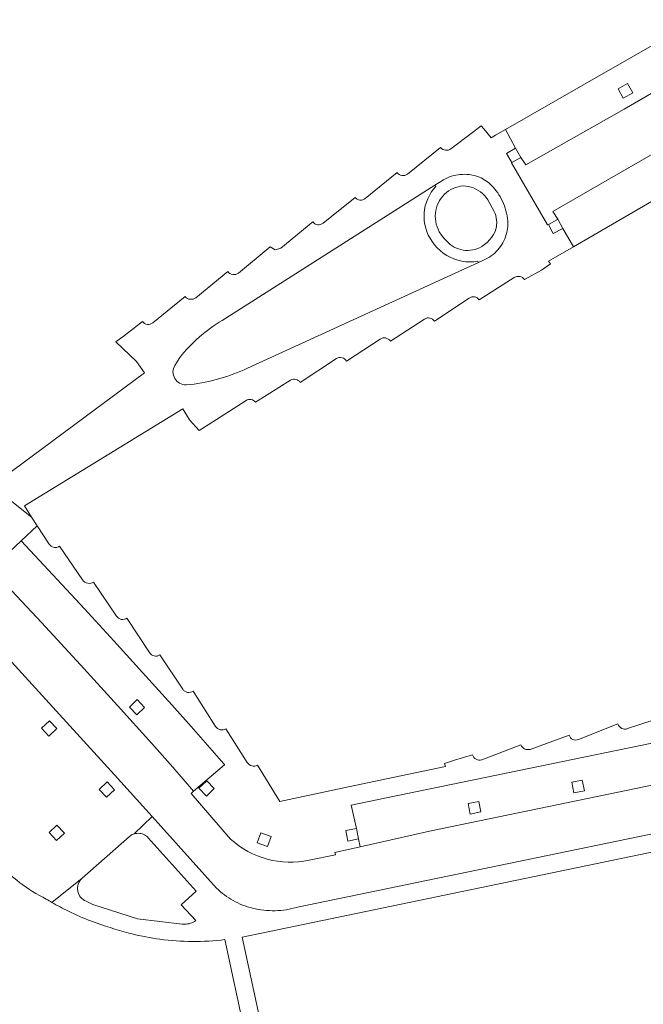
# Model space of a CAD drawing. Extents: x 152048 to 156914, y 461460 to 468786.
# Tile 249 of 256: x 154658 to 154727, y 468260 to 468369. Entities that reach past the tile are written whole.
import ezdxf

# ---------------------------------------------------------------- set-up
doc = ezdxf.new("R2010")
doc.units = 0
doc.header["$LTSCALE"] = 0.75
doc.layers.add('B-RO-VH-VERHARDING_BETONSTRAATSTEEN-GV', color=251, linetype='CONTINUOUS', lineweight=18)
doc.layers.add('B-RO-VH-VERHARDING_TEGEL_RUBBER-GV', color=251, linetype='CONTINUOUS', lineweight=18)

msp = doc.modelspace()

# ---------------------------------------------------------------- linework, layer by layer
at = {"layer": 'B-RO-VH-VERHARDING_BETONSTRAATSTEEN-GV'}
for points in [[(154733.065, 468369.174), (154723.137, 468363.499), (154711.736, 468356.969), (154712.87, 468354.88), (154713.46, 468353.87), (154714.012, 468353.036), (154724.936, 468359.222), (154735.381, 468365.249)], [(154733.065, 468369.174), (154723.137, 468363.499), (154711.736, 468356.969), (154712.87, 468354.88), (154713.46, 468353.87), (154714.012, 468353.036), (154724.936, 468359.222), (154735.381, 468365.249)], [(154716.511, 468346.418), (154717.535, 468346.956), (154717.58, 468346.98), (154717.012, 468347.84), (154738.35, 468360.165), (154735.381, 468365.249), (154724.936, 468359.222), (154714.012, 468353.036), (154713.46, 468353.87), (154712.46, 468353.29), (154712.418, 468353.262), (154716.42, 468346.37)], [(154716.511, 468346.418), (154717.535, 468346.956), (154717.58, 468346.98), (154717.012, 468347.84), (154738.35, 468360.165), (154735.381, 468365.249), (154724.936, 468359.222), (154714.012, 468353.036), (154713.46, 468353.87), (154712.46, 468353.29), (154712.418, 468353.262), (154716.42, 468346.37)], [(154724.848, 468360.444), (154724.257, 468361.488), (154725.302, 468362.08), (154725.893, 468361.036)], [(154724.848, 468360.444), (154724.257, 468361.488), (154725.302, 468362.08), (154725.893, 468361.036)], [(154740.603, 468356.2), (154738.35, 468360.165), (154717.012, 468347.84), (154717.58, 468346.98), (154718.12, 468345.95), (154719.318, 468343.937), (154728.678, 468349.349)], [(154740.603, 468356.2), (154738.35, 468360.165), (154717.012, 468347.84), (154717.58, 468346.98), (154718.12, 468345.95), (154719.318, 468343.937), (154728.678, 468349.349)], [(154703.978, 468346.743), (154703.942, 468347.045), (154703.933, 468347.349), (154703.95, 468347.652), (154703.993, 468347.953), (154704.061, 468348.249), (154704.155, 468348.538), (154704.274, 468348.818), (154704.416, 468349.087), (154704.581, 468349.342), (154704.761, 468349.568), (154704.961, 468349.777), (154705.177, 468349.968), (154705.41, 468350.14), (154705.656, 468350.291), (154705.915, 468350.42), (154706.184, 468350.526), (154706.461, 468350.608), (154706.744, 468350.666), (154707.031, 468350.699), (154707.327, 468350.679), (154707.619, 468350.633), (154707.907, 468350.561), (154708.186, 468350.463), (154708.456, 468350.341), (154708.715, 468350.196), (154708.959, 468350.028), (154709.187, 468349.839), (154709.397, 468349.631), (154709.589, 468349.404), (154709.759, 468349.162), (154710.479, 468347.861), (154710.577, 468347.627), (154710.655, 468347.386), (154710.712, 468347.139), (154710.747, 468346.888), (154710.761, 468346.635), (154710.754, 468346.382), (154710.725, 468346.13), (154710.675, 468345.881), (154710.604, 468345.638), (154710.419, 468345.303), (154710.205, 468344.987), (154709.963, 468344.69), (154709.696, 468344.417), (154709.405, 468344.169), (154709.093, 468343.948), (154708.858, 468343.823), (154708.613, 468343.719), (154708.36, 468343.636), (154708.101, 468343.575), (154707.838, 468343.537), (154707.572, 468343.521), (154707.306, 468343.528), (154707.042, 468343.558), (154706.781, 468343.611), (154706.525, 468343.685), (154706.277, 468343.782), (154706.038, 468343.899), (154705.81, 468344.037), (154705.595, 468344.193), (154705.246, 468344.505), (154704.925, 468344.845), (154704.634, 468345.211), (154704.374, 468345.6), (154704.238, 468345.872), (154704.126, 468346.155), (154704.039, 468346.446)], [(154703.978, 468346.743), (154703.942, 468347.045), (154703.933, 468347.349), (154703.95, 468347.652), (154703.993, 468347.953), (154704.061, 468348.249), (154704.155, 468348.538), (154704.274, 468348.818), (154704.416, 468349.087), (154704.581, 468349.342), (154704.761, 468349.568), (154704.961, 468349.777), (154705.177, 468349.968), (154705.41, 468350.14), (154705.656, 468350.291), (154705.915, 468350.42), (154706.184, 468350.526), (154706.461, 468350.608), (154706.744, 468350.666), (154707.031, 468350.699), (154707.327, 468350.679), (154707.619, 468350.633), (154707.907, 468350.561), (154708.186, 468350.463), (154708.456, 468350.341), (154708.715, 468350.196), (154708.959, 468350.028), (154709.187, 468349.839), (154709.397, 468349.631), (154709.589, 468349.404), (154709.759, 468349.162), (154710.479, 468347.861), (154710.577, 468347.627), (154710.655, 468347.386), (154710.712, 468347.139), (154710.747, 468346.888), (154710.761, 468346.635), (154710.754, 468346.382), (154710.725, 468346.13), (154710.675, 468345.881), (154710.604, 468345.638), (154710.419, 468345.303), (154710.205, 468344.987), (154709.963, 468344.69), (154709.696, 468344.417), (154709.405, 468344.169), (154709.093, 468343.948), (154708.858, 468343.823), (154708.613, 468343.719), (154708.36, 468343.636), (154708.101, 468343.575), (154707.838, 468343.537), (154707.572, 468343.521), (154707.306, 468343.528), (154707.042, 468343.558), (154706.781, 468343.611), (154706.525, 468343.685), (154706.277, 468343.782), (154706.038, 468343.899), (154705.81, 468344.037), (154705.595, 468344.193), (154705.246, 468344.505), (154704.925, 468344.845), (154704.634, 468345.211), (154704.374, 468345.6), (154704.238, 468345.872), (154704.126, 468346.155), (154704.039, 468346.446)], [(154654.532, 468308.111), (154655.723, 468306.858), (154660.101, 468302.16), (154664.452, 468297.436), (154668.576, 468292.911), (154672.381, 468288.68), (154674.714, 468286.053), (154677.032, 468283.402), (154680.483, 468286.342), (154680.492, 468286.352), (154680.406, 468286.429), (154678.598, 468288.515), (154676.775, 468290.587), (154674.608, 468293.013), (154671.003, 468297.001), (154668.165, 468300.113), (154664.907, 468303.654), (154661.386, 468307.452), (154657.852, 468311.236)], [(154654.532, 468308.111), (154655.723, 468306.858), (154660.101, 468302.16), (154664.452, 468297.436), (154668.576, 468292.911), (154672.381, 468288.68), (154674.714, 468286.053), (154677.032, 468283.402), (154680.483, 468286.342), (154680.492, 468286.352), (154680.406, 468286.429), (154678.598, 468288.515), (154676.775, 468290.587), (154674.608, 468293.013), (154671.003, 468297.001), (154668.165, 468300.113), (154664.907, 468303.654), (154661.386, 468307.452), (154657.852, 468311.236)], [(154669.901, 468292.752), (154670.776, 468293.572), (154671.597, 468292.697), (154670.722, 468291.876)], [(154669.901, 468292.752), (154670.776, 468293.572), (154671.597, 468292.697), (154670.722, 468291.876)], [(154739.914, 468286.52), (154747.216, 468288), (154754.584, 468289.59), (154753.7, 468294), (154738.99, 468290.976), (154698.319, 468282.617), (154694.576, 468281.847), (154695.155, 468279.26), (154695.391, 468278.083), (154695.587, 468277.208), (154699.341, 468278.053), (154703.279, 468278.938), (154735.03, 468285.524)], [(154739.914, 468286.52), (154747.216, 468288), (154754.584, 468289.59), (154753.7, 468294), (154738.99, 468290.976), (154698.319, 468282.617), (154694.576, 468281.847), (154695.155, 468279.26), (154695.391, 468278.083), (154695.587, 468277.208), (154699.341, 468278.053), (154703.279, 468278.938), (154735.03, 468285.524)], [(154660.124, 468290.402), (154661, 468291.223), (154661.821, 468290.347), (154660.946, 468289.526)], [(154660.124, 468290.402), (154661, 468291.223), (154661.821, 468290.347), (154660.946, 468289.526)], [(154677.64, 468283.735), (154678.515, 468284.555), (154679.336, 468283.679), (154678.461, 468282.859)], [(154677.64, 468283.735), (154678.515, 468284.555), (154679.336, 468283.679), (154678.461, 468282.859)], [(154719.34, 468283.214), (154719.104, 468284.39), (154720.281, 468284.627), (154720.517, 468283.45)], [(154719.34, 468283.214), (154719.104, 468284.39), (154720.281, 468284.627), (154720.517, 468283.45)], [(154666.544, 468283.597), (154667.419, 468284.417), (154668.24, 468283.541), (154667.365, 468282.721)], [(154666.544, 468283.597), (154667.419, 468284.417), (154668.24, 468283.541), (154667.365, 468282.721)], [(154707.816, 468280.853), (154707.58, 468282.029), (154708.757, 468282.266), (154708.993, 468281.09)], [(154707.816, 468280.853), (154707.58, 468282.029), (154708.757, 468282.266), (154708.993, 468281.09)], [(154660.965, 468278.795), (154661.841, 468279.616), (154662.662, 468278.74), (154661.787, 468277.919)], [(154660.965, 468278.795), (154661.841, 468279.616), (154662.662, 468278.74), (154661.787, 468277.919)], [(154684.128, 468277.635), (154684.534, 468278.764), (154685.663, 468278.358), (154685.258, 468277.229)], [(154684.128, 468277.635), (154684.534, 468278.764), (154685.663, 468278.358), (154685.258, 468277.229)]]:
    msp.add_lwpolyline(points, close=True, dxfattribs=at)
for points in [[(154713.855, 468340.283), (154715.739, 468341.338), (154716.744, 468342.012), (154716.535, 468342.328), (154719.318, 468343.937), (154718.12, 468345.95), (154717.05, 468345.39), (154716.511, 468346.418), (154716.42, 468346.37), (154712.418, 468353.262), (154712.46, 468353.29), (154711.87, 468354.3), (154712.87, 468354.88), (154711.736, 468356.969), (154710.633, 468356.336), (154710.142, 468356.055), (154709.323, 468357.021), (154709.034, 468357.383), (154708.08, 468356.625), (154705.677, 468354.829)], [(154713.855, 468340.283), (154715.739, 468341.338), (154716.744, 468342.012), (154716.535, 468342.328), (154719.318, 468343.937), (154718.12, 468345.95), (154717.05, 468345.39), (154716.511, 468346.418), (154716.42, 468346.37), (154712.418, 468353.262), (154712.46, 468353.29), (154711.87, 468354.3), (154712.87, 468354.88), (154711.736, 468356.969), (154710.633, 468356.336), (154710.142, 468356.055), (154709.323, 468357.021), (154709.034, 468357.383), (154708.08, 468356.625), (154705.677, 468354.829)], [(154704.503, 468354.95), (154700.823, 468352.013)], [(154704.503, 468354.95), (154700.823, 468352.013)], [(154680.216, 468335.736), (154703.871, 468350.758), (154704.847, 468351.378)], [(154680.216, 468335.736), (154703.871, 468350.758), (154704.847, 468351.378)], [(154699.685, 468352.167), (154696.146, 468349.293)], [(154699.685, 468352.167), (154696.146, 468349.293)], [(154704.847, 468351.378), (154703.871, 468350.758), (154704, 468350.628), (154703.727, 468350.316), (154703.483, 468349.981), (154703.268, 468349.626), (154703.084, 468349.254), (154702.934, 468348.868), (154702.817, 468348.47), (154702.735, 468348.063), (154702.689, 468347.651), (154702.678, 468347.236), (154702.704, 468346.822), (154702.765, 468346.412), (154702.861, 468346.009), (154702.991, 468345.615), (154703.155, 468345.234), (154703.352, 468344.869), (154703.579, 468344.522), (154703.845, 468344.157), (154704.142, 468343.818), (154704.468, 468343.505), (154704.82, 468343.223), (154705.196, 468342.973), (154705.592, 468342.757), (154706.006, 468342.577), (154706.434, 468342.435), (154706.874, 468342.33), (154707.32, 468342.265), (154707.771, 468342.24), (154708.222, 468342.254), (154708.67, 468342.308), (154708.723, 468342.162), (154709.311, 468342.431)], [(154704.847, 468351.378), (154703.871, 468350.758), (154704, 468350.628), (154703.727, 468350.316), (154703.483, 468349.981), (154703.268, 468349.626), (154703.084, 468349.254), (154702.934, 468348.868), (154702.817, 468348.47), (154702.735, 468348.063), (154702.689, 468347.651), (154702.678, 468347.236), (154702.704, 468346.822), (154702.765, 468346.412), (154702.861, 468346.009), (154702.991, 468345.615), (154703.155, 468345.234), (154703.352, 468344.869), (154703.579, 468344.522), (154703.845, 468344.157), (154704.142, 468343.818), (154704.468, 468343.505), (154704.82, 468343.223), (154705.196, 468342.973), (154705.592, 468342.757), (154706.006, 468342.577), (154706.434, 468342.435), (154706.874, 468342.33), (154707.32, 468342.265), (154707.771, 468342.24), (154708.222, 468342.254), (154708.67, 468342.308), (154708.723, 468342.162), (154709.311, 468342.431)], [(154695.01, 468349.417), (154691.453, 468346.547)], [(154695.01, 468349.417), (154691.453, 468346.547)], [(154690.307, 468346.693), (154686.731, 468343.783), (154686.123, 468343.586), (154685.562, 468343.92), (154682.019, 468341.009)], [(154690.307, 468346.693), (154686.731, 468343.783), (154686.123, 468343.586), (154685.562, 468343.92), (154682.019, 468341.009)], [(154709.311, 468342.431), (154708.723, 468342.162), (154683.055, 468330.422)], [(154709.311, 468342.431), (154708.723, 468342.162), (154683.055, 468330.422)], [(154680.843, 468341.163), (154677.273, 468338.266)], [(154680.843, 468341.163), (154677.273, 468338.266)], [(154708.823, 468338.016), (154712.713, 468340.496)], [(154708.823, 468338.016), (154712.713, 468340.496)], [(154676.106, 468338.38), (154672.503, 468335.468)], [(154676.106, 468338.38), (154672.503, 468335.468)], [(154703.847, 468335.651), (154707.705, 468338.223)], [(154703.847, 468335.651), (154707.705, 468338.223)], [(154671.348, 468335.613), (154669.365, 468334.077), (154668.389, 468333.338), (154670.705, 468331.167), (154671.583, 468329.904)], [(154671.348, 468335.613), (154669.365, 468334.077), (154668.389, 468333.338), (154670.705, 468331.167), (154671.583, 468329.904)], [(154698.934, 468333.432), (154702.719, 468335.892)], [(154698.934, 468333.432), (154702.719, 468335.892)], [(154694.044, 468331.219), (154697.779, 468333.662)], [(154694.044, 468331.219), (154697.779, 468333.662)], [(154674.949, 468330.742), (154675.491, 468331.606)], [(154674.949, 468330.742), (154675.491, 468331.606)], [(154688.911, 468328.84), (154692.953, 468331.487)], [(154688.911, 468328.84), (154692.953, 468331.487)], [(154671.583, 468329.904), (154654.588, 468317.358), (154659.016, 468313.871), (154658.243, 468315.117), (154675.843, 468325.909), (154676.603, 468324.686), (154677.653, 468323.501), (154678.68, 468324.144), (154682.881, 468326.84)], [(154671.583, 468329.904), (154654.588, 468317.358), (154659.016, 468313.871), (154658.243, 468315.117), (154675.843, 468325.909), (154676.603, 468324.686), (154677.653, 468323.501), (154678.68, 468324.144), (154682.881, 468326.84)], [(154676.695, 468328.594), (154676.224, 468328.58)], [(154676.695, 468328.594), (154676.224, 468328.58)], [(154683.923, 468326.636), (154687.818, 468329.08)], [(154683.923, 468326.636), (154687.818, 468329.08)], [(154654.532, 468308.111), (154657.852, 468311.236), (154659.649, 468312.903), (154659.016, 468313.871), (154654.588, 468317.358)], [(154654.532, 468308.111), (154657.852, 468311.236), (154659.649, 468312.903), (154659.016, 468313.871), (154654.588, 468317.358)], [(154660.981, 468310.865), (154659.649, 468312.903), (154657.852, 468311.236), (154661.386, 468307.452), (154664.907, 468303.654), (154668.165, 468300.113), (154671.003, 468297.001), (154674.608, 468293.013), (154676.775, 468290.587), (154678.598, 468288.515), (154680.406, 468286.429), (154680.492, 468286.352), (154680.483, 468286.342), (154677.032, 468283.402), (154676.764, 468283.132), (154681.159, 468278.068)], [(154660.981, 468310.865), (154659.649, 468312.903), (154657.852, 468311.236), (154661.386, 468307.452), (154664.907, 468303.654), (154668.165, 468300.113), (154671.003, 468297.001), (154674.608, 468293.013), (154676.775, 468290.587), (154678.598, 468288.515), (154680.406, 468286.429), (154680.492, 468286.352), (154680.483, 468286.342), (154677.032, 468283.402), (154676.764, 468283.132), (154681.159, 468278.068)], [(154670.429, 468278.64), (154672.414, 468280.57), (154668.226, 468285.203), (154650.252, 468304.876), (154645.172, 468309.938)], [(154670.429, 468278.64), (154672.414, 468280.57), (154668.226, 468285.203), (154650.252, 468304.876), (154645.172, 468309.938)], [(154664.687, 468306.878), (154662.14, 468310.628)], [(154664.687, 468306.878), (154662.14, 468310.628)], [(154681.159, 468278.068), (154676.764, 468283.132), (154677.032, 468283.402), (154674.714, 468286.053), (154672.381, 468288.68), (154668.576, 468292.911), (154664.452, 468297.436), (154660.101, 468302.16), (154655.723, 468306.858), (154654.532, 468308.111), (154654.216, 468307.894), (154653.901, 468308.209), (154650.252, 468304.876), (154668.226, 468285.203), (154672.414, 468280.57), (154679.607, 468272.613)], [(154681.159, 468278.068), (154676.764, 468283.132), (154677.032, 468283.402), (154674.714, 468286.053), (154672.381, 468288.68), (154668.576, 468292.911), (154664.452, 468297.436), (154660.101, 468302.16), (154655.723, 468306.858), (154654.532, 468308.111), (154654.216, 468307.894), (154653.901, 468308.209), (154650.252, 468304.876), (154668.226, 468285.203), (154672.414, 468280.57), (154679.607, 468272.613)], [(154668.454, 468302.855), (154665.923, 468306.653)], [(154668.454, 468302.855), (154665.923, 468306.653)], [(154672.124, 468298.808), (154669.629, 468302.635)], [(154672.124, 468298.808), (154669.629, 468302.635)], [(154831.692, 468300.113), (154775.505, 468288.458), (154773.661, 468288.075), (154758.141, 468284.867), (154740.99, 468281.322), (154688.599, 468270.495)], [(154831.692, 468300.113), (154775.505, 468288.458), (154773.661, 468288.075), (154758.141, 468284.867), (154740.99, 468281.322), (154688.599, 468270.495)], [(154675.825, 468294.731), (154673.3, 468298.538)], [(154675.825, 468294.731), (154673.3, 468298.538)], [(154680.522, 468266.901), (154685.043, 468245.847), (154685.975, 468241.508), (154686.054, 468241.523), (154687.772, 468241.856), (154687.893, 468241.879), (154686.943, 468246.293), (154685.551, 468252.762), (154685.438, 468252.738), (154684.612, 468256.523), (154684.737, 468256.545), (154682.448, 468267.179), (154741.39, 468279.388), (154771.439, 468285.613), (154830.938, 468297.921), (154832.477, 468298.239)], [(154680.522, 468266.901), (154685.043, 468245.847), (154685.975, 468241.508), (154686.054, 468241.523), (154687.772, 468241.856), (154687.893, 468241.879), (154686.943, 468246.293), (154685.551, 468252.762), (154685.438, 468252.738), (154684.612, 468256.523), (154684.737, 468256.545), (154682.448, 468267.179), (154741.39, 468279.388), (154771.439, 468285.613), (154830.938, 468297.921), (154832.477, 468298.239)], [(154679.484, 468290.595), (154676.984, 468294.522)], [(154679.484, 468290.595), (154676.984, 468294.522)], [(154689.896, 468275.732), (154692.815, 468276.332), (154692.763, 468276.573), (154695.587, 468277.208), (154695.391, 468278.083), (154694.213, 468277.847), (154693.978, 468279.023), (154695.155, 468279.26), (154694.576, 468281.847), (154698.319, 468282.617), (154738.99, 468290.976), (154753.7, 468294), (154754.584, 468289.59), (154754.665, 468289.158), (154757.235, 468289.62), (154758.179, 468289.79)], [(154689.896, 468275.732), (154692.815, 468276.332), (154692.763, 468276.573), (154695.587, 468277.208), (154695.391, 468278.083), (154694.213, 468277.847), (154693.978, 468279.023), (154695.155, 468279.26), (154694.576, 468281.847), (154698.319, 468282.617), (154738.99, 468290.976), (154753.7, 468294), (154754.584, 468289.59), (154754.665, 468289.158), (154757.235, 468289.62), (154758.179, 468289.79)], [(154729.618, 468291.942), (154728.162, 468291.29), (154725.31, 468290.347)], [(154729.618, 468291.942), (154728.162, 468291.29), (154725.31, 468290.347)], [(154682.99, 468286.593), (154680.62, 468290.333)], [(154682.99, 468286.593), (154680.62, 468290.333)], [(154724.253, 468290.865), (154719.88, 468289.145)], [(154724.253, 468290.865), (154719.88, 468289.145)], [(154688.599, 468270.495), (154740.99, 468281.322), (154758.141, 468284.867), (154757.235, 468289.62), (154754.665, 468289.158), (154754.584, 468289.59)], [(154688.599, 468270.495), (154740.99, 468281.322), (154758.141, 468284.867), (154757.235, 468289.62), (154754.665, 468289.158), (154754.584, 468289.59)], [(154754.584, 468289.59), (154747.216, 468288), (154739.914, 468286.52), (154735.03, 468285.524), (154703.279, 468278.938), (154699.341, 468278.053), (154695.587, 468277.208), (154692.763, 468276.573), (154692.815, 468276.332), (154689.896, 468275.732)], [(154754.584, 468289.59), (154747.216, 468288), (154739.914, 468286.52), (154735.03, 468285.524), (154703.279, 468278.938), (154699.341, 468278.053), (154695.587, 468277.208), (154692.763, 468276.573), (154692.815, 468276.332), (154689.896, 468275.732)], [(154718.811, 468289.622), (154714.474, 468288.047)], [(154718.811, 468289.622), (154714.474, 468288.047)], [(154713.455, 468288.54), (154709.102, 468286.894)], [(154713.455, 468288.54), (154709.102, 468286.894)], [(154708.072, 468287.429), (154706.082, 468286.861), (154704.941, 468286.489), (154705.084, 468286.133), (154697.806, 468284.625), (154693.04, 468283.61), (154686.645, 468282.259), (154684.159, 468286.29)], [(154708.072, 468287.429), (154706.082, 468286.861), (154704.941, 468286.489), (154705.084, 468286.133), (154697.806, 468284.625), (154693.04, 468283.61), (154686.645, 468282.259), (154684.159, 468286.29)], [(154679.607, 468272.613), (154672.414, 468280.57), (154670.429, 468278.64)], [(154679.607, 468272.613), (154672.414, 468280.57), (154670.429, 468278.64)], [(154661.275, 468271.035), (154664.63, 468273.706), (154669.897, 468278.352)], [(154661.275, 468271.035), (154664.63, 468273.706), (154669.897, 468278.352)], [(154672.003, 468278.21), (154677.317, 468272.29), (154675.657, 468270.776), (154677.28, 468269.015)], [(154672.003, 468278.21), (154677.317, 468272.29), (154675.657, 468270.776), (154677.28, 468269.015)], [(154664.63, 468273.706), (154661.275, 468271.035)], [(154664.63, 468273.706), (154661.275, 468271.035)], [(154676.042, 468268.619), (154675.784, 468268.627), (154670.815, 468269.215), (154665.824, 468270.812), (154665.085, 468271.165)], [(154676.042, 468268.619), (154675.784, 468268.627), (154670.815, 468269.215), (154665.824, 468270.812), (154665.085, 468271.165)], [(154669.853, 468267.615), (154670.197, 468267.526)], [(154669.853, 468267.615), (154670.197, 468267.526)]]:
    msp.add_lwpolyline(points, dxfattribs=at)
for points in [[(154705.677, 468354.829, -0.3927169), (154704.503, 468354.95)], [(154705.677, 468354.829, -0.3927169), (154704.503, 468354.95)], [(154700.823, 468352.013, -0.4270921), (154699.685, 468352.167)], [(154700.823, 468352.013, -0.4270921), (154699.685, 468352.167)], [(154706.707, 468351.962, 0.1064258), (154704.847, 468351.378)], [(154704.847, 468351.378, -0.1064258), (154706.707, 468351.962)], [(154706.707, 468351.962, 0.1064258), (154704.847, 468351.378)], [(154704.847, 468351.378, -0.1064258), (154706.707, 468351.962)], [(154708.644, 468351.731, 0.1068853), (154706.707, 468351.962)], [(154706.707, 468351.962, -0.1068853), (154708.644, 468351.731)], [(154708.644, 468351.731, 0.1068853), (154706.707, 468351.962)], [(154706.707, 468351.962, -0.1068853), (154708.644, 468351.731)], [(154710.037, 468350.892, 0.1067279), (154708.644, 468351.731)], [(154708.644, 468351.731, -0.1067279), (154710.037, 468350.892)], [(154710.037, 468350.892, 0.1067279), (154708.644, 468351.731)], [(154708.644, 468351.731, -0.1067279), (154710.037, 468350.892)], [(154711.264, 468349.273, 0.085753), (154710.037, 468350.892)], [(154710.037, 468350.892, -0.085753), (154711.264, 468349.273)], [(154711.264, 468349.273, 0.085753), (154710.037, 468350.892)], [(154710.037, 468350.892, -0.085753), (154711.264, 468349.273)], [(154696.146, 468349.293, -0.4172783), (154695.01, 468349.417)], [(154696.146, 468349.293, -0.4172783), (154695.01, 468349.417)], [(154711.968, 468347.078, 0.0846512), (154711.264, 468349.273)], [(154711.264, 468349.273, -0.0846512), (154711.968, 468347.078)], [(154711.968, 468347.078, 0.0846512), (154711.264, 468349.273)], [(154711.264, 468349.273, -0.0846512), (154711.968, 468347.078)], [(154711.833, 468345.279, 0.1095143), (154711.968, 468347.078)], [(154711.968, 468347.078, -0.1095143), (154711.833, 468345.279)], [(154711.833, 468345.279, 0.1095143), (154711.968, 468347.078)], [(154711.968, 468347.078, -0.1095143), (154711.833, 468345.279)], [(154691.453, 468346.547, -0.4258103), (154690.307, 468346.693)], [(154691.453, 468346.547, -0.4258103), (154690.307, 468346.693)], [(154710.889, 468343.582, 0.1094882), (154711.833, 468345.279)], [(154711.833, 468345.279, -0.1094882), (154710.889, 468343.582)], [(154710.889, 468343.582, 0.1094882), (154711.833, 468345.279)], [(154711.833, 468345.279, -0.1094882), (154710.889, 468343.582)], [(154709.311, 468342.431, 0.1073181), (154710.889, 468343.582)], [(154710.889, 468343.582, -0.1073181), (154709.311, 468342.431)], [(154709.311, 468342.431, 0.1073181), (154710.889, 468343.582)], [(154710.889, 468343.582, -0.1073181), (154709.311, 468342.431)], [(154682.019, 468341.009, -0.4354786), (154680.843, 468341.163)], [(154682.019, 468341.009, -0.4354786), (154680.843, 468341.163)], [(154712.713, 468340.496, -0.3949025), (154713.855, 468340.283)], [(154712.713, 468340.496, -0.3949025), (154713.855, 468340.283)], [(154677.273, 468338.266, -0.4113202), (154676.106, 468338.38)], [(154677.273, 468338.266, -0.4113202), (154676.106, 468338.38)], [(154707.705, 468338.223, -0.4069377), (154708.823, 468338.016)], [(154707.705, 468338.223, -0.4069377), (154708.823, 468338.016)], [(154702.719, 468335.892, -0.4157434), (154703.847, 468335.651)], [(154702.719, 468335.892, -0.4157434), (154703.847, 468335.651)], [(154672.503, 468335.468, -0.4250398), (154671.348, 468335.613)], [(154672.503, 468335.468, -0.4250398), (154671.348, 468335.613)], [(154675.491, 468331.606, -0.0868385), (154680.216, 468335.736)], [(154675.491, 468331.606, -0.0868385), (154680.216, 468335.736)], [(154697.779, 468333.662, -0.4104909), (154698.934, 468333.432)], [(154697.779, 468333.662, -0.4104909), (154698.934, 468333.432)], [(154676.224, 468328.58, -0.5908415), (154674.949, 468330.742)], [(154676.224, 468328.58, -0.5908415), (154674.949, 468330.742)], [(154692.953, 468331.487, -0.4363124), (154694.044, 468331.219)], [(154692.953, 468331.487, -0.4363124), (154694.044, 468331.219)], [(154683.055, 468330.422, -0.0754733), (154676.695, 468328.594)], [(154683.055, 468330.422, -0.0754733), (154676.695, 468328.594)], [(154687.818, 468329.08, -0.4117472), (154688.911, 468328.84)], [(154687.818, 468329.08, -0.4117472), (154688.911, 468328.84)], [(154682.881, 468326.84, -0.40303), (154683.923, 468326.636)], [(154682.881, 468326.84, -0.40303), (154683.923, 468326.636)], [(154662.14, 468310.628, -0.4200908), (154660.981, 468310.865)], [(154662.14, 468310.628, -0.4200908), (154660.981, 468310.865)], [(154665.923, 468306.653, -0.4198348), (154664.687, 468306.878)], [(154665.923, 468306.653, -0.4198348), (154664.687, 468306.878)], [(154669.629, 468302.635, -0.4205036), (154668.454, 468302.855)], [(154669.629, 468302.635, -0.4205036), (154668.454, 468302.855)], [(154673.3, 468298.538, -0.4048945), (154672.124, 468298.808)], [(154673.3, 468298.538, -0.4048945), (154672.124, 468298.808)], [(154676.984, 468294.522, -0.4287242), (154675.825, 468294.731)], [(154676.984, 468294.522, -0.4287242), (154675.825, 468294.731)], [(154680.62, 468290.333, -0.408641), (154679.484, 468290.595)], [(154680.62, 468290.333, -0.408641), (154679.484, 468290.595)], [(154725.31, 468290.347, -0.425909), (154724.253, 468290.865)], [(154725.31, 468290.347, -0.425909), (154724.253, 468290.865)], [(154719.88, 468289.145, -0.4386327), (154718.811, 468289.622)], [(154719.88, 468289.145, -0.4386327), (154718.811, 468289.622)], [(154714.474, 468288.047, -0.3915453), (154713.455, 468288.54)], [(154714.474, 468288.047, -0.3915453), (154713.455, 468288.54)], [(154709.102, 468286.894, -0.40847), (154708.072, 468287.429)], [(154709.102, 468286.894, -0.40847), (154708.072, 468287.429)], [(154684.159, 468286.29, -0.3962714), (154682.99, 468286.593)], [(154684.159, 468286.29, -0.3962714), (154682.99, 468286.593)], [(154669.897, 468278.352, -0.1050147), (154670.429, 468278.64)], [(154669.897, 468278.352, -0.1050147), (154670.429, 468278.64)], [(154670.429, 468278.64, -0.0973445), (154671.046, 468278.706)], [(154670.429, 468278.64, -0.0973445), (154671.046, 468278.706)], [(154671.046, 468278.706, -0.0985719), (154671.573, 468278.552)], [(154671.046, 468278.706, -0.0985719), (154671.573, 468278.552)], [(154671.573, 468278.552, -0.1011981), (154672.003, 468278.21)], [(154671.573, 468278.552, -0.1011981), (154672.003, 468278.21)], [(154689.896, 468275.732, -0.2430786), (154681.159, 468278.068)], [(154681.159, 468278.068, 0.2430786), (154689.896, 468275.732)], [(154689.896, 468275.732, -0.2430786), (154681.159, 468278.068)], [(154681.159, 468278.068, 0.2430786), (154689.896, 468275.732)], [(154655.159, 468275.543, 0.0926975), (154660.646, 468271.406)], [(154655.159, 468275.543, 0.0926975), (154660.646, 468271.406)], [(154665.085, 468271.165, -0.5615542), (154664.63, 468273.706)], [(154665.085, 468271.165, -0.5615542), (154664.63, 468273.706)], [(154679.607, 468272.613, 0.0692837), (154681.445, 468271.234)], [(154681.445, 468271.234, -0.0692837), (154679.607, 468272.613)], [(154679.607, 468272.613, 0.0692837), (154681.445, 468271.234)], [(154681.445, 468271.234, -0.0692837), (154679.607, 468272.613)], [(154660.646, 468271.406, 0.0079845), (154661.275, 468271.035)], [(154660.646, 468271.406, 0.0079845), (154661.275, 468271.035)], [(154661.275, 468271.035, 0.0155879), (154663.12, 468270.044)], [(154661.275, 468271.035, 0.0155879), (154663.12, 468270.044)], [(154681.445, 468271.234, 0.0673215), (154683.603, 468270.383)], [(154683.603, 468270.383, -0.0673215), (154681.445, 468271.234)], [(154681.445, 468271.234, 0.0673215), (154683.603, 468270.383)], [(154683.603, 468270.383, -0.0673215), (154681.445, 468271.234)], [(154683.603, 468270.383, 0.0666201), (154686.109, 468270.106)], [(154686.109, 468270.106, -0.0666201), (154683.603, 468270.383)], [(154683.603, 468270.383, 0.0666201), (154686.109, 468270.106)], [(154686.109, 468270.106, -0.0666201), (154683.603, 468270.383)], [(154686.109, 468270.106, 0.0662787), (154688.599, 468270.495)], [(154688.599, 468270.495, -0.0662787), (154686.109, 468270.106)], [(154686.109, 468270.106, 0.0662787), (154688.599, 468270.495)], [(154688.599, 468270.495, -0.0662787), (154686.109, 468270.106)], [(154663.12, 468270.044, 0.025342), (154665.684, 468268.937)], [(154663.12, 468270.044, 0.025342), (154665.684, 468268.937)], [(154665.684, 468268.937, 0.0253834), (154669.853, 468267.615)], [(154665.684, 468268.937, 0.0253834), (154669.853, 468267.615)], [(154677.28, 468269.015, -0.1810188), (154676.042, 468268.619)], [(154677.28, 468269.015, -0.1810188), (154676.042, 468268.619)], [(154670.197, 468267.526, 0.0286737), (154673.295, 468266.937)], [(154670.197, 468267.526, 0.0286737), (154673.295, 468266.937)], [(154673.295, 468266.937, 0.0315636), (154676.907, 468266.687)], [(154673.295, 468266.937, 0.0315636), (154676.907, 468266.687)], [(154676.907, 468266.687, 0.034296), (154680.522, 468266.901)], [(154676.907, 468266.687, 0.034296), (154680.522, 468266.901)]]:
    msp.add_lwpolyline(points, format="xyb", dxfattribs=at)
at = {"layer": 'B-RO-VH-VERHARDING_TEGEL_RUBBER-GV'}
msp.add_lwpolyline([(154708.36, 468343.636), (154708.613, 468343.719), (154708.858, 468343.823), (154709.093, 468343.948), (154709.405, 468344.169), (154709.696, 468344.417), (154709.963, 468344.69), (154710.205, 468344.987), (154710.419, 468345.303), (154710.604, 468345.638), (154710.675, 468345.881), (154710.725, 468346.13), (154710.754, 468346.382), (154710.761, 468346.635), (154710.747, 468346.888), (154710.712, 468347.139), (154710.655, 468347.386), (154710.577, 468347.627), (154710.479, 468347.861), (154709.759, 468349.162), (154709.589, 468349.404), (154709.397, 468349.631), (154709.187, 468349.839), (154708.959, 468350.028), (154708.715, 468350.196), (154708.456, 468350.341), (154708.186, 468350.463), (154707.907, 468350.561), (154707.619, 468350.633), (154707.327, 468350.679), (154707.031, 468350.699), (154706.744, 468350.666), (154706.461, 468350.608), (154706.184, 468350.526), (154705.915, 468350.42), (154705.656, 468350.291), (154705.41, 468350.14), (154705.177, 468349.968), (154704.961, 468349.777), (154704.761, 468349.568), (154704.581, 468349.342), (154704.416, 468349.087), (154704.274, 468348.818), (154704.155, 468348.538), (154704.061, 468348.249), (154703.993, 468347.953), (154703.95, 468347.652), (154703.933, 468347.349), (154703.942, 468347.045), (154703.978, 468346.743), (154704.039, 468346.446), (154704.126, 468346.155), (154704.238, 468345.872), (154704.374, 468345.6), (154704.634, 468345.211), (154704.925, 468344.845), (154705.246, 468344.505), (154705.595, 468344.193), (154705.81, 468344.037), (154706.038, 468343.899), (154706.277, 468343.782), (154706.525, 468343.685), (154706.781, 468343.611), (154707.042, 468343.558), (154707.306, 468343.528), (154707.572, 468343.521), (154707.838, 468343.537), (154708.101, 468343.575)], close=True, dxfattribs=at)
msp.add_lwpolyline([(154708.36, 468343.636), (154708.613, 468343.719), (154708.858, 468343.823), (154709.093, 468343.948), (154709.405, 468344.169), (154709.696, 468344.417), (154709.963, 468344.69), (154710.205, 468344.987), (154710.419, 468345.303), (154710.604, 468345.638), (154710.675, 468345.881), (154710.725, 468346.13), (154710.754, 468346.382), (154710.761, 468346.635), (154710.747, 468346.888), (154710.712, 468347.139), (154710.655, 468347.386), (154710.577, 468347.627), (154710.479, 468347.861), (154709.759, 468349.162), (154709.589, 468349.404), (154709.397, 468349.631), (154709.187, 468349.839), (154708.959, 468350.028), (154708.715, 468350.196), (154708.456, 468350.341), (154708.186, 468350.463), (154707.907, 468350.561), (154707.619, 468350.633), (154707.327, 468350.679), (154707.031, 468350.699), (154706.744, 468350.666), (154706.461, 468350.608), (154706.184, 468350.526), (154705.915, 468350.42), (154705.656, 468350.291), (154705.41, 468350.14), (154705.177, 468349.968), (154704.961, 468349.777), (154704.761, 468349.568), (154704.581, 468349.342), (154704.416, 468349.087), (154704.274, 468348.818), (154704.155, 468348.538), (154704.061, 468348.249), (154703.993, 468347.953), (154703.95, 468347.652), (154703.933, 468347.349), (154703.942, 468347.045), (154703.978, 468346.743), (154704.039, 468346.446), (154704.126, 468346.155), (154704.238, 468345.872), (154704.374, 468345.6), (154704.634, 468345.211), (154704.925, 468344.845), (154705.246, 468344.505), (154705.595, 468344.193), (154705.81, 468344.037), (154706.038, 468343.899), (154706.277, 468343.782), (154706.525, 468343.685), (154706.781, 468343.611), (154707.042, 468343.558), (154707.306, 468343.528), (154707.572, 468343.521), (154707.838, 468343.537), (154708.101, 468343.575)], close=True, dxfattribs=at)

doc.saveas('drawing.dxf')
